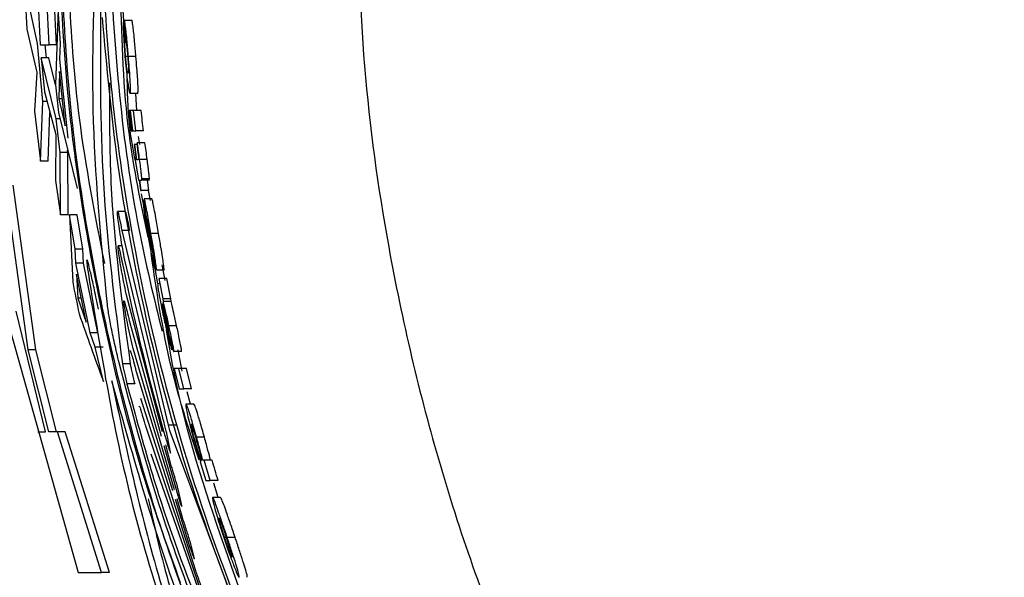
# Paper-space layout '1012-790 Hybird Padfoot' of a CAD drawing. Header units: millimetres. Extents: x 51 to 2966, y 67 to 3970.
# Tile 36 of 115: x 104 to 131, y 3291 to 3305. Entities that reach past the tile are written whole.
import ezdxf

# ---------------------------------------------------------------- set-up
doc = ezdxf.new("R2010")
doc.units = ezdxf.units.MM

psp = doc.layouts.new('1012-790 Hybird Padfoot')

# ---------------------------------------------------------------- linework, layer by layer
at = {"color": 7, "linetype": 'Continuous', "lineweight": 25}
for p, q in [((104.778, 3308.058), (104.936, 3304.763)), ((105.17, 3304.763), (105.01, 3308.145)), ((104.488, 3306.935), (104.584, 3305.18)), ((104.863, 3304.796), (104.593, 3306.053)), ((105.37, 3304.763), (105.309, 3306.056)), ((105.414, 3305.717), (105.341, 3303.698)), ((105.477, 3304.806), (105.414, 3305.717)), ((107.187, 3304.84), (107.136, 3305.673)), ((107.177, 3305.358), (107.144, 3305.358)), ((107.174, 3305.403), (107.209, 3304.862)), ((107.374, 3305.403), (107.174, 3305.403)), ((104.584, 3305.18), (104.85, 3304.025)), ((105.004, 3303.261), (104.863, 3304.796)), ((105.46, 3304.381), (105.477, 3304.806)), ((107.219, 3304.817), (107.186, 3304.817)), ((104.936, 3304.763), (105.17, 3304.763)), ((105.099, 3304.416), (105.067, 3304.763)), ((105.37, 3304.763), (105.17, 3304.763)), ((104.965, 3304.416), (105.049, 3303.512)), ((105.359, 3302.794), (104.965, 3304.416)), ((105.166, 3304.416), (104.965, 3304.416)), ((105.341, 3303.696), (105.166, 3304.416)), ((105.679, 3302.287), (105.46, 3304.381)), ((107.259, 3304.449), (107.203, 3304.449)), ((107.477, 3304.454), (107.276, 3304.454)), ((104.85, 3304.025), (104.781, 3302.999)), ((105.449, 3304.054), (105.433, 3303.332)), ((105.6, 3302.611), (105.449, 3304.054)), ((105.049, 3303.512), (105.348, 3302.378)), ((105.341, 3303.698), (105.418, 3302.961)), ((107.524, 3303.466), (107.323, 3303.466)), ((107.503, 3303.016), (107.475, 3303.466)), ((104.944, 3301.674), (105.004, 3303.261)), ((105.115, 3303.261), (105.004, 3303.261)), ((105.433, 3303.332), (105.6, 3302.611)), ((105.525, 3303.332), (105.433, 3303.332)), ((104.781, 3302.999), (104.944, 3301.674)), ((105.146, 3301.674), (105.194, 3302.961)), ((105.418, 3302.961), (105.913, 3300.947)), ((107.292, 3303.016), (107.354, 3302.476)), ((107.314, 3303.016), (107.292, 3303.016)), ((107.376, 3302.476), (107.314, 3303.016)), ((107.326, 3303.016), (107.314, 3303.016)), ((107.326, 3303.016), (107.389, 3302.476)), ((107.414, 3303.016), (107.326, 3303.016)), ((107.477, 3302.476), (107.414, 3303.016)), ((107.616, 3303.016), (107.414, 3303.016)), ((105.468, 3301.904), (105.359, 3302.794)), ((105.459, 3302.794), (105.359, 3302.794)), ((107.354, 3302.476), (107.376, 3302.476)), ((107.389, 3302.476), (107.376, 3302.476)), ((107.389, 3302.476), (107.477, 3302.476)), ((107.678, 3302.476), (107.477, 3302.476)), ((105.348, 3302.378), (105.338, 3301.157)), ((107.514, 3302.161), (107.502, 3302.113)), ((107.715, 3302.161), (107.514, 3302.161)), ((107.585, 3302.116), (107.545, 3302.329)), ((105.477, 3300.253), (105.468, 3301.904)), ((105.67, 3301.904), (105.468, 3301.904)), ((105.67, 3301.904), (105.663, 3301.965)), ((105.68, 3300.253), (105.67, 3301.904)), ((107.433, 3302.116), (107.486, 3301.71)), ((107.451, 3302.116), (107.433, 3302.116)), ((107.504, 3301.71), (107.451, 3302.116)), ((107.503, 3302.116), (107.451, 3302.116)), ((105.146, 3301.674), (104.944, 3301.674)), ((107.455, 3301.71), (107.544, 3301.17)), ((107.486, 3301.71), (107.455, 3301.71)), ((107.54, 3301.71), (107.504, 3301.71)), ((107.776, 3301.72), (107.575, 3301.72)), ((105.338, 3301.157), (105.477, 3300.253)), ((107.544, 3301.17), (107.562, 3301.17)), ((107.562, 3301.17), (107.601, 3300.9)), ((107.579, 3301.17), (107.618, 3301.17)), ((107.619, 3300.9), (107.579, 3301.17)), ((107.82, 3301.17), (107.618, 3301.17)), ((107.835, 3301.204), (107.633, 3301.204)), ((107.821, 3300.9), (107.781, 3301.17)), ((104.613, 3296.668), (104.016, 3301.037)), ((104.818, 3296.668), (104.218, 3301.037)), ((107.601, 3300.9), (107.619, 3300.9)), ((107.821, 3300.9), (107.619, 3300.9)), ((107.861, 3300.63), (107.811, 3300.9)), ((107.669, 3300.575), (107.627, 3300.803)), ((107.693, 3300.63), (107.665, 3300.63)), ((107.898, 3300.675), (107.696, 3300.675)), ((107.195, 3300.339), (106.992, 3300.339)), ((105.68, 3300.253), (105.477, 3300.253)), ((105.71, 3300.253), (105.798, 3298.462)), ((105.865, 3299.343), (105.71, 3300.253)), ((105.913, 3300.253), (105.71, 3300.253)), ((106.069, 3299.343), (105.913, 3300.253)), ((106.992, 3300.246), (106.991, 3300.265)), ((107.103, 3299.832), (108.33, 3294.67)), ((107.306, 3299.832), (107.103, 3299.832)), ((107.822, 3299.72), (107.807, 3299.72)), ((108.078, 3299.752), (107.875, 3299.752)), ((105.883, 3298.966), (105.865, 3299.343)), ((106.069, 3299.343), (105.865, 3299.343)), ((106.087, 3298.966), (106.069, 3299.343)), ((107.113, 3299.426), (107.008, 3299.426)), ((107.919, 3299.324), (108.023, 3298.783)), ((108.144, 3295.035), (107.183, 3299.049)), ((107.971, 3299.055), (107.954, 3299.055)), ((106.261, 3297.117), (105.883, 3298.966)), ((106.087, 3298.966), (105.883, 3298.966)), ((106.466, 3297.117), (106.087, 3298.966)), ((108.014, 3298.828), (107.977, 3298.828)), ((108.062, 3298.422), (107.988, 3298.828)), ((108.227, 3298.783), (108.023, 3298.783)), ((108.254, 3298.512), (108.178, 3298.923)), ((106.159, 3297.404), (105.898, 3298.68)), ((105.898, 3298.68), (105.937, 3298.042)), ((108.2, 3298.018), (108.092, 3298.558)), ((108.296, 3298.558), (108.092, 3298.558)), ((108.405, 3298.018), (108.296, 3298.558)), ((108.091, 3298.418), (108.063, 3298.423)), ((108.095, 3298.423), (108.063, 3298.423)), ((105.937, 3298.042), (106.159, 3297.404)), ((106.028, 3298.042), (105.937, 3298.042)), ((108.18, 3294.494), (107.219, 3298.155)), ((108.205, 3297.947), (108.2, 3298.018)), ((108.405, 3298.018), (108.2, 3298.018)), ((108.41, 3297.947), (108.405, 3298.018)), ((108.19, 3297.883), (108.186, 3297.883)), ((108.41, 3297.947), (108.205, 3297.947)), ((103.995, 3297.695), (105.944, 3290.763)), ((105.074, 3294.491), (104.295, 3297.695)), ((107.303, 3297.422), (108.15, 3294.375)), ((108.558, 3297.307), (108.353, 3297.307)), ((106.398, 3296.741), (106.261, 3297.117)), ((106.466, 3297.117), (106.261, 3297.117)), ((108.431, 3296.667), (108.322, 3297.162)), ((104.818, 3296.668), (104.613, 3296.668)), ((105.164, 3294.491), (104.613, 3296.668)), ((105.372, 3294.491), (104.818, 3296.668)), ((106.616, 3295.831), (106.398, 3296.741)), ((106.603, 3296.741), (106.398, 3296.741)), ((108.499, 3292.952), (107.406, 3296.702)), ((108.701, 3296.103), (108.596, 3296.667)), ((108.687, 3296.622), (108.481, 3296.622)), ((107.325, 3296.301), (107.119, 3296.301)), ((108.491, 3296.172), (108.625, 3295.631)), ((108.612, 3296.172), (108.491, 3296.172)), ((108.746, 3295.631), (108.612, 3296.172)), ((108.818, 3296.172), (108.612, 3296.172)), ((108.952, 3295.631), (108.818, 3296.172)), ((107.484, 3296.093), (108.448, 3292.937)), ((107.445, 3295.769), (107.238, 3295.769)), ((108.625, 3295.631), (108.746, 3295.631)), ((108.952, 3295.631), (108.746, 3295.631)), ((109.066, 3290.801), (107.605, 3295.373)), ((108.93, 3295.226), (108.833, 3295.553)), ((109.012, 3295.226), (108.805, 3295.226)), ((107.739, 3294.623), (109.274, 3290.044)), ((108.538, 3294.67), (108.33, 3294.67)), ((104.872, 3294.491), (105.074, 3294.491)), ((105.393, 3294.491), (105.164, 3294.491)), ((106.563, 3290.763), (105.393, 3294.491)), ((105.601, 3294.491), (105.393, 3294.491)), ((106.776, 3290.763), (105.601, 3294.491)), ((108.394, 3293.956), (108.314, 3294.371)), ((108.386, 3294.486), (110.185, 3289.675)), ((109.295, 3294.35), (109.087, 3294.35)), ((108.218, 3294.132), (108.586, 3292.807)), ((108.415, 3293.6), (108.272, 3294.145)), ((109.106, 3294.215), (109.051, 3294.215)), ((109.449, 3289.419), (107.882, 3293.903)), ((109.184, 3293.695), (109.331, 3293.2)), ((109.197, 3293.695), (109.184, 3293.695)), ((109.292, 3293.74), (109.248, 3293.74)), ((109.452, 3293.2), (109.292, 3293.74)), ((109.5, 3293.74), (109.292, 3293.74)), ((109.331, 3293.2), (109.452, 3293.2)), ((109.661, 3293.2), (109.452, 3293.2)), ((109.661, 3292.749), (109.548, 3293.13)), ((108.692, 3292.538), (108.604, 3292.936)), ((109.722, 3292.749), (109.512, 3292.749)), ((108.519, 3292.703), (108.909, 3291.426)), ((108.724, 3292.182), (108.568, 3292.717)), ((109.024, 3291.157), (108.933, 3291.518)), ((109.876, 3291.689), (109.828, 3291.689)), ((110.11, 3291.693), (109.899, 3291.693)), ((105.944, 3290.763), (106.563, 3290.763)), ((106.776, 3290.763), (106.563, 3290.763))]:
    psp.add_line(p, q, dxfattribs=at)
at = {"color": 8, "linetype": 'Continuous', "lineweight": 25}
for p, q in [((108.342, 3294.225), (108.295, 3294.225)), ((108.633, 3292.807), (108.586, 3292.807)), ((108.956, 3291.426), (108.909, 3291.426))]:
    psp.add_line(p, q, dxfattribs=at)
at = {"color": 7, "linetype": 'Continuous', "lineweight": 25}
for points, knots in [([(91.039, 3309.027), (91.096, 3307.13), (91.212, 3303.313), (92.078, 3298.04), (93.303, 3293.247), (94.809, 3288.914), (96.691, 3284.682), (99.376, 3279.833), (103.067, 3274.504), (106.505, 3271.008), (108.239, 3269.245)], [0, 0, 0, 0, 0.127758, 0.256927, 0.358798, 0.460669, 0.565498, 0.670329, 0.833667, 1, 1, 1, 1]), ([(105.38, 3309.027), (105.437, 3307.122), (105.551, 3303.291), (106.435, 3298.004), (107.484, 3293.723), (108.329, 3291.396), (108.655, 3290.496)], [0, 0, 0, 0, 0.302042, 0.607422, 0.848254, 1, 1, 1, 1]), ([(105.416, 3309.027), (105.483, 3306.954), (105.62, 3302.781), (106.754, 3296.505), (108.559, 3290.229), (110.421, 3286.224), (111.358, 3284.207)], [0, 0, 0, 0, 0.241426, 0.486024, 0.741136, 1, 1, 1, 1]), ([(105.616, 3309.027), (105.662, 3306.951), (105.736, 3303.563), (106.388, 3300.242), (106.64, 3298.956)], [0, 0, 0, 0, 0.613, 1, 1, 1, 1]), ([(113.332, 3309.027), (113.374, 3307.414), (113.457, 3304.188), (114.173, 3299.014), (115.454, 3293.565), (117.426, 3288.009), (119.945, 3282.769), (122.966, 3277.888), (126.462, 3273.314), (129.175, 3270.601), (130.532, 3269.245)], [0, 0, 0, 0, 0.108594, 0.217189, 0.351056, 0.484925, 0.613383, 0.741842, 0.870921, 1, 1, 1, 1]), ([(106.718, 3297.869), (106.552, 3299.594), (106.221, 3303.048), (106.388, 3306.503), (106.471, 3308.232)], [0, 0, 0, 0, 0.49967, 1, 1, 1, 1]), ([(106.575, 3307.011), (106.647, 3305.813), (106.793, 3303.406), (107.384, 3299.388), (108.379, 3295.008), (109.775, 3290.804), (111.283, 3287.2), (112.319, 3285.209), (112.84, 3284.207)], [0, 0, 0, 0, 0.1372122, 0.2755381, 0.4690885, 0.6682731, 0.8330948, 1, 1, 1, 1]), ([(106.775, 3307.011), (106.85, 3305.814), (107, 3303.411), (107.458, 3300.081), (107.951, 3298.062), (108.17, 3297.165)], [0, 0, 0, 0, 0.35549, 0.713876, 1, 1, 1, 1]), ([(107.802, 3299.654), (107.612, 3300.558), (107.166, 3302.679), (107.109, 3304.847), (107.076, 3306.091)], [0, 0, 0, 0, 0.426391, 1, 1, 1, 1]), ([(106.54, 3305.889), (106.528, 3304.291), (106.504, 3301.093), (106.914, 3297.899), (107.119, 3296.301)], [0, 0, 0, 0, 0.4997163, 1, 1, 1, 1]), ([(110.185, 3289.675), (109.707, 3290.951), (108.752, 3293.504), (107.695, 3297.553), (106.945, 3301.566), (106.707, 3304.177), (106.588, 3305.49)], [0, 0, 0, 0, 0.269026, 0.538111, 0.767736, 1, 1, 1, 1]), ([(107.144, 3305.358), (107.142, 3305.33), (107.141, 3305.297), (107.14, 3305.201), (107.142, 3305.137), (107.149, 3304.974), (107.154, 3304.875), (107.165, 3304.719), (107.168, 3304.666), (107.177, 3304.56), (107.181, 3304.506), (107.185, 3304.451)], [0, 0, 0, 0, 0.25, 0.25, 0.5, 0.5, 0.75, 0.75, 0.875, 0.875, 1, 1, 1, 1]), ([(107.276, 3304.454), (107.265, 3304.587), (107.246, 3304.811), (107.221, 3305.078), (107.198, 3305.277), (107.183, 3305.363), (107.175, 3305.397), (107.174, 3305.403)], [0, 0, 0, 0, 0.276044, 0.459592, 0.64276, 0.938176, 1, 1, 1, 1]), ([(107.477, 3304.454), (107.466, 3304.587), (107.447, 3304.811), (107.421, 3305.078), (107.398, 3305.277), (107.384, 3305.363), (107.376, 3305.397), (107.374, 3305.403)], [0, 0, 0, 0, 0.276039, 0.459596, 0.642763, 0.938176, 1, 1, 1, 1]), ([(107.203, 3304.449), (107.199, 3304.497), (107.195, 3304.544), (107.189, 3304.633), (107.187, 3304.674), (107.184, 3304.739), (107.184, 3304.763), (107.184, 3304.798), (107.185, 3304.809), (107.186, 3304.817)], [0, 0, 0, 0, 0.25, 0.25, 0.5, 0.5, 0.75, 0.75, 1, 1, 1, 1]), ([(107.209, 3304.862), (107.212, 3304.852), (107.218, 3304.83), (107.227, 3304.775), (107.238, 3304.685), (107.248, 3304.581), (107.255, 3304.503), (107.258, 3304.463)], [0, 0, 0, 0, 0.2526, 0.507003, 0.668108, 0.82977, 1, 1, 1, 1]), ([(107.185, 3304.451), (107.195, 3304.34), (107.215, 3304.117), (107.247, 3303.839), (107.278, 3303.62), (107.305, 3303.485), (107.317, 3303.473), (107.323, 3303.466)], [0, 0, 0, 0, 0.179585, 0.36104, 0.517394, 0.74237, 1, 1, 1, 1]), ([(107.269, 3304.007), (107.263, 3304.01), (107.254, 3304.014), (107.235, 3304.142), (107.221, 3304.251), (107.211, 3304.359), (107.205, 3304.427), (107.203, 3304.449)], [0, 0, 0, 0, 0.496862, 0.661414, 0.796516, 0.932418, 1, 1, 1, 1]), ([(107.258, 3304.463), (107.262, 3304.419), (107.269, 3304.329), (107.277, 3304.207), (107.282, 3304.1), (107.281, 3304.015), (107.274, 3304.01), (107.269, 3304.007)], [0, 0, 0, 0, 0.12406, 0.2494, 0.39208, 0.597448, 1, 1, 1, 1]), ([(107.323, 3303.466), (107.328, 3303.482), (107.337, 3303.507), (107.332, 3303.689), (107.321, 3303.893), (107.301, 3304.154), (107.285, 3304.349), (107.276, 3304.454)], [0, 0, 0, 0, 0.332242, 0.533248, 0.681277, 0.829857, 1, 1, 1, 1]), ([(107.524, 3303.466), (107.53, 3303.482), (107.538, 3303.507), (107.534, 3303.689), (107.522, 3303.893), (107.502, 3304.154), (107.486, 3304.349), (107.477, 3304.454)], [0, 0, 0, 0, 0.332231, 0.533236, 0.681266, 0.829846, 1, 1, 1, 1]), ([(106.774, 3303.75), (106.773, 3302.865), (106.772, 3300.381), (107.108, 3297.899), (107.325, 3296.301)], [0, 0, 0, 0, 0.356108, 1, 1, 1, 1]), ([(107.484, 3301.589), (107.428, 3301.861), (107.275, 3302.608), (107.257, 3303.371), (107.246, 3303.856)], [0, 0, 0, 0, 0.364085, 1, 1, 1, 1]), ([(107.575, 3301.72), (107.564, 3301.794), (107.549, 3301.907), (107.529, 3302.054), (107.519, 3302.125), (107.514, 3302.161)], [0, 0, 0, 0, 0.48805, 0.741868, 1, 1, 1, 1]), ([(107.776, 3301.72), (107.766, 3301.796), (107.756, 3301.872), (107.735, 3302.021), (107.725, 3302.091), (107.715, 3302.161)], [0, 0, 0, 0, 0.5, 0.5, 1, 1, 1, 1]), ([(107.502, 3302.113), (107.507, 3302.075), (107.516, 3302.018), (107.527, 3301.938), (107.532, 3301.897), (107.535, 3301.876)], [0, 0, 0, 0, 0.49475, 0.74527, 1, 1, 1, 1]), ([(107.535, 3301.876), (107.538, 3301.852), (107.543, 3301.815), (107.548, 3301.769), (107.55, 3301.744), (107.551, 3301.733), (107.551, 3301.729)], [0, 0, 0, 0, 0.370096, 0.59234, 0.814822, 1, 1, 1, 1]), ([(107.551, 3301.729), (107.551, 3301.724), (107.55, 3301.714), (107.546, 3301.713), (107.543, 3301.711), (107.541, 3301.711)], [0, 0, 0, 0, 0.286599, 0.570974, 1, 1, 1, 1]), ([(107.633, 3301.204), (107.632, 3301.226), (107.631, 3301.263), (107.618, 3301.384), (107.599, 3301.534), (107.584, 3301.651), (107.575, 3301.72)], [0, 0, 0, 0, 0.30184, 0.505466, 0.708876, 1, 1, 1, 1]), ([(107.835, 3301.204), (107.835, 3301.219), (107.834, 3301.237), (107.829, 3301.298), (107.825, 3301.337), (107.814, 3301.433), (107.807, 3301.488), (107.792, 3301.602), (107.784, 3301.661), (107.776, 3301.72)], [0, 0, 0, 0, 0.25, 0.25, 0.5, 0.5, 0.75, 0.75, 1, 1, 1, 1]), ([(107.618, 3301.17), (107.619, 3301.17), (107.623, 3301.171), (107.629, 3301.174), (107.631, 3301.192), (107.633, 3301.204)], [0, 0, 0, 0, 0.250235, 0.500535, 1, 1, 1, 1]), ([(107.82, 3301.17), (107.823, 3301.17), (107.826, 3301.171), (107.832, 3301.179), (107.834, 3301.184), (107.835, 3301.204)], [0, 0, 0, 0, 0.5, 0.5, 1, 1, 1, 1]), ([(107.665, 3300.63), (107.667, 3300.591), (107.669, 3300.531), (107.692, 3300.337), (107.729, 3300.085), (107.765, 3299.866), (107.789, 3299.725), (107.792, 3299.707)], [0, 0, 0, 0, 0.304896, 0.483448, 0.662268, 0.958231, 1, 1, 1, 1]), ([(107.696, 3300.675), (107.694, 3300.673), (107.692, 3300.671), (107.691, 3300.643), (107.694, 3300.598), (107.7, 3300.545), (107.703, 3300.518)], [0, 0, 0, 0, 0.251068, 0.499537, 0.744526, 1, 1, 1, 1]), ([(107.875, 3299.752), (107.851, 3299.896), (107.81, 3300.13), (107.759, 3300.413), (107.724, 3300.588), (107.704, 3300.666), (107.698, 3300.672), (107.696, 3300.675)], [0, 0, 0, 0, 0.304095, 0.497863, 0.691618, 0.888478, 1, 1, 1, 1]), ([(108.078, 3299.752), (108.054, 3299.896), (108.013, 3300.13), (107.962, 3300.413), (107.927, 3300.588), (107.906, 3300.666), (107.9, 3300.672), (107.898, 3300.675)], [0, 0, 0, 0, 0.3040676, 0.4978553, 0.6916189, 0.8884836, 1, 1, 1, 1]), ([(106.991, 3300.265), (106.989, 3300.296), (106.986, 3300.358), (107.002, 3300.324), (107.032, 3300.197), (107.068, 3300.018), (107.094, 3299.881), (107.103, 3299.832)], [0, 0, 0, 0, 0.2184315, 0.4368386, 0.6558716, 0.8770993, 1, 1, 1, 1]), ([(107.195, 3300.331), (107.198, 3300.328), (107.206, 3300.322), (107.235, 3300.195), (107.271, 3300.018), (107.297, 3299.881), (107.306, 3299.832)], [0, 0, 0, 0, 0.232522, 0.53096, 0.832398, 1, 1, 1, 1]), ([(107.703, 3300.518), (107.713, 3300.444), (107.729, 3300.317), (107.762, 3300.099), (107.782, 3299.968), (107.793, 3299.903)], [0, 0, 0, 0, 0.411277, 0.703743, 1, 1, 1, 1]), ([(107.183, 3299.049), (107.164, 3299.148), (107.125, 3299.348), (107.071, 3299.665), (107.027, 3299.949), (107.001, 3300.145), (106.995, 3300.219), (106.992, 3300.246)], [0, 0, 0, 0, 0.219482, 0.438995, 0.657313, 0.872541, 1, 1, 1, 1]), ([(107.807, 3299.72), (107.799, 3299.767), (107.791, 3299.814), (107.776, 3299.905), (107.77, 3299.95), (107.759, 3300.027), (107.755, 3300.059), (107.75, 3300.107), (107.749, 3300.122), (107.748, 3300.134)], [0, 0, 0, 0, 0.25, 0.25, 0.5, 0.5, 0.75, 0.75, 1, 1, 1, 1]), ([(107.787, 3300.088), (107.786, 3300.1), (107.783, 3300.124), (107.783, 3300.133), (107.784, 3300.134), (107.784, 3300.134)], [0, 0, 0, 0, 0.431722, 0.825834, 1, 1, 1, 1]), ([(107.784, 3300.134), (107.786, 3300.13), (107.79, 3300.123), (107.802, 3300.064), (107.819, 3299.979), (107.838, 3299.872), (107.851, 3299.791), (107.858, 3299.753)], [0, 0, 0, 0, 0.20178, 0.380139, 0.539142, 0.783349, 1, 1, 1, 1]), ([(107.807, 3299.953), (107.805, 3299.966), (107.801, 3299.99), (107.796, 3300.025), (107.791, 3300.059), (107.789, 3300.078), (107.787, 3300.088)], [0, 0, 0, 0, 0.249214, 0.499025, 0.746441, 1, 1, 1, 1]), ([(107.793, 3299.903), (107.806, 3299.82), (107.826, 3299.695), (107.854, 3299.528), (107.867, 3299.449), (107.873, 3299.41)], [0, 0, 0, 0, 0.498443, 0.748367, 1, 1, 1, 1]), ([(107.954, 3299.055), (107.94, 3299.143), (107.91, 3299.326), (107.858, 3299.636), (107.824, 3299.847), (107.807, 3299.953)], [0, 0, 0, 0, 0.318231, 0.6581843, 1, 1, 1, 1]), ([(107.792, 3299.707), (107.815, 3299.577), (107.852, 3299.366), (107.905, 3299.099), (107.943, 3298.933), (107.968, 3298.841), (107.974, 3298.832), (107.977, 3298.828)], [0, 0, 0, 0, 0.295819, 0.48132, 0.667759, 0.8417, 1, 1, 1, 1]), ([(107.884, 3299.324), (107.883, 3299.326), (107.881, 3299.329), (107.872, 3299.366), (107.859, 3299.429), (107.836, 3299.551), (107.819, 3299.653), (107.807, 3299.72)], [0, 0, 0, 0, 0.113787, 0.228978, 0.376908, 0.590516, 1, 1, 1, 1]), ([(107.858, 3299.753), (107.868, 3299.694), (107.885, 3299.595), (107.904, 3299.473), (107.915, 3299.386), (107.919, 3299.343), (107.919, 3299.328), (107.919, 3299.324)], [0, 0, 0, 0, 0.272019, 0.453586, 0.635365, 0.899815, 1, 1, 1, 1]), ([(108.023, 3298.783), (108.02, 3298.825), (108.015, 3298.893), (107.98, 3299.13), (107.934, 3299.41), (107.897, 3299.627), (107.875, 3299.752)], [0, 0, 0, 0, 0.321287, 0.524102, 0.727275, 1, 1, 1, 1]), ([(108.227, 3298.783), (108.224, 3298.825), (108.219, 3298.893), (108.183, 3299.13), (108.137, 3299.41), (108.1, 3299.627), (108.078, 3299.752)], [0, 0, 0, 0, 0.321268, 0.524076, 0.727245, 1, 1, 1, 1]), ([(107.219, 3298.155), (107.198, 3298.255), (107.155, 3298.455), (107.095, 3298.773), (107.047, 3299.058), (107.014, 3299.279), (107.001, 3299.41), (107.006, 3299.441), (107.029, 3299.371), (107.067, 3299.206), (107.106, 3299.022), (107.131, 3298.903), (107.137, 3298.875)], [0, 0, 0, 0, 0.1105283, 0.2210711, 0.3309635, 0.4390526, 0.5452391, 0.6501975, 0.7549467, 0.8604757, 0.9674958, 1, 1, 1, 1]), ([(107.873, 3299.41), (107.875, 3299.398), (107.879, 3299.372), (107.883, 3299.34), (107.884, 3299.326), (107.884, 3299.324), (107.884, 3299.324)], [0, 0, 0, 0, 0.252094, 0.57588, 0.836538, 1, 1, 1, 1]), ([(106.168, 3299.057), (106.17, 3299.02), (106.171, 3298.977), (106.183, 3298.885), (106.184, 3298.873)], [0, 0, 0, 0, 0.869566, 1, 1, 1, 1]), ([(106.486, 3297.748), (106.462, 3297.859), (106.402, 3298.142), (106.314, 3298.544), (106.236, 3298.879), (106.188, 3299.06), (106.18, 3299.054), (106.177, 3299.051)], [0, 0, 0, 0, 0.156113, 0.395472, 0.632731, 0.865853, 1, 1, 1, 1]), ([(109.16, 3293.739), (108.919, 3294.46), (108.321, 3296.248), (108.045, 3298.115), (107.88, 3299.229)], [0, 0, 0, 0, 0.403476, 1, 1, 1, 1]), ([(107.977, 3298.828), (107.979, 3298.831), (107.982, 3298.836), (107.977, 3298.901), (107.961, 3299.005), (107.954, 3299.055)], [0, 0, 0, 0, 0.251788, 0.642101, 1, 1, 1, 1]), ([(106.184, 3298.873), (106.517, 3296.759), (107.184, 3292.522), (108.679, 3288.338), (109.428, 3286.242)], [0, 0, 0, 0, 0.498959, 1, 1, 1, 1]), ([(108.092, 3298.558), (108.096, 3298.53), (108.099, 3298.503), (108.102, 3298.463), (108.103, 3298.447), (108.1, 3298.421), (108.096, 3298.42), (108.091, 3298.418)], [0, 0, 0, 0, 0.25, 0.25, 0.5, 0.5, 1, 1, 1, 1]), ([(108.063, 3298.423), (108.058, 3298.422), (108.051, 3298.419), (108.056, 3298.349), (108.075, 3298.224), (108.109, 3298.037), (108.154, 3297.806), (108.191, 3297.635), (108.207, 3297.558)], [0, 0, 0, 0, 0.28295, 0.41146, 0.541158, 0.66, 0.84588, 1, 1, 1, 1]), ([(107.406, 3296.702), (107.382, 3296.803), (107.334, 3297.004), (107.264, 3297.324), (107.207, 3297.61), (107.169, 3297.83), (107.152, 3297.959), (107.157, 3297.988), (107.182, 3297.916), (107.226, 3297.751), (107.27, 3297.568), (107.297, 3297.449), (107.303, 3297.422)], [0, 0, 0, 0, 0.111477, 0.222969, 0.333725, 0.442198, 0.548175, 0.652462, 0.756382, 0.861249, 0.968042, 1, 1, 1, 1]), ([(107.03, 3296.325), (106.989, 3296.497), (106.908, 3296.842), (106.809, 3297.321), (106.744, 3297.678), (106.726, 3297.812), (106.718, 3297.869)], [0, 0, 0, 0, 0.269195, 0.538553, 0.803245, 1, 1, 1, 1]), ([(108.232, 3297.525), (108.22, 3297.578), (108.202, 3297.663), (108.181, 3297.771), (108.169, 3297.839), (108.163, 3297.888), (108.167, 3297.885), (108.17, 3297.883)], [0, 0, 0, 0, 0.25045, 0.396693, 0.543778, 0.645971, 1, 1, 1, 1]), ([(108.17, 3297.883), (108.189, 3297.799), (108.217, 3297.673), (108.256, 3297.496), (108.276, 3297.407), (108.286, 3297.363)], [0, 0, 0, 0, 0.495879, 0.747805, 1, 1, 1, 1]), ([(108.186, 3297.883), (108.197, 3297.83), (108.215, 3297.752), (108.238, 3297.645), (108.25, 3297.591), (108.256, 3297.564)], [0, 0, 0, 0, 0.499126, 0.749568, 1, 1, 1, 1]), ([(108.302, 3297.46), (108.291, 3297.508), (108.27, 3297.605), (108.242, 3297.725), (108.218, 3297.823), (108.199, 3297.884), (108.194, 3297.883), (108.19, 3297.883)], [0, 0, 0, 0, 0.16902, 0.3380281, 0.4946592, 0.6524698, 1, 1, 1, 1]), ([(108.353, 3297.307), (108.339, 3297.368), (108.326, 3297.43), (108.299, 3297.548), (108.286, 3297.607), (108.26, 3297.718), (108.249, 3297.768), (108.226, 3297.863), (108.215, 3297.906), (108.205, 3297.947)], [0, 0, 0, 0, 0.25, 0.25, 0.5, 0.5, 0.75, 0.75, 1, 1, 1, 1]), ([(108.558, 3297.307), (108.532, 3297.421), (108.485, 3297.635), (108.437, 3297.838), (108.415, 3297.925), (108.41, 3297.947)], [0, 0, 0, 0, 0.464028, 0.86709, 1, 1, 1, 1]), ([(108.207, 3297.558), (108.235, 3297.428), (108.28, 3297.223), (108.342, 3296.968), (108.389, 3296.791), (108.415, 3296.709), (108.428, 3296.674), (108.431, 3296.667)], [0, 0, 0, 0, 0.308022, 0.48607, 0.664507, 0.933488, 1, 1, 1, 1]), ([(108.322, 3297.162), (108.315, 3297.184), (108.304, 3297.215), (108.28, 3297.31), (108.256, 3297.412), (108.24, 3297.485), (108.232, 3297.525)], [0, 0, 0, 0, 0.389393, 0.580625, 0.772281, 1, 1, 1, 1]), ([(108.256, 3297.564), (108.269, 3297.508), (108.288, 3297.423), (108.314, 3297.312), (108.326, 3297.263), (108.332, 3297.239)], [0, 0, 0, 0, 0.491518, 0.742028, 1, 1, 1, 1]), ([(108.356, 3297.162), (108.356, 3297.166), (108.358, 3297.173), (108.347, 3297.236), (108.332, 3297.316), (108.315, 3297.398), (108.305, 3297.446), (108.302, 3297.46)], [0, 0, 0, 0, 0.266596, 0.485755, 0.704703, 0.911001, 1, 1, 1, 1]), ([(108.286, 3297.363), (108.312, 3297.253), (108.354, 3297.069), (108.411, 3296.837), (108.449, 3296.7), (108.472, 3296.63), (108.478, 3296.625), (108.481, 3296.622)], [0, 0, 0, 0, 0.286191, 0.475836, 0.666535, 0.845712, 1, 1, 1, 1]), ([(117.022, 3277.459), (116.617, 3277.999), (115.301, 3279.753), (113.465, 3282.989), (111.419, 3287.113), (109.786, 3291.461), (108.693, 3294.839), (108.357, 3296.786), (108.287, 3297.193)], [0, 0, 0, 0, 0.092944, 0.302443, 0.51194, 0.727518, 0.943098, 1, 1, 1, 1]), ([(108.332, 3297.239), (108.338, 3297.217), (108.349, 3297.174), (108.354, 3297.164), (108.356, 3297.163), (108.356, 3297.162)], [0, 0, 0, 0, 0.4813066, 0.9268262, 1, 1, 1, 1]), ([(108.481, 3296.622), (108.483, 3296.629), (108.486, 3296.641), (108.467, 3296.76), (108.434, 3296.925), (108.394, 3297.118), (108.365, 3297.249), (108.353, 3297.307)], [0, 0, 0, 0, 0.25835, 0.454547, 0.651092, 0.845593, 1, 1, 1, 1]), ([(108.687, 3296.622), (108.689, 3296.629), (108.692, 3296.641), (108.672, 3296.76), (108.64, 3296.925), (108.599, 3297.118), (108.57, 3297.249), (108.558, 3297.307)], [0, 0, 0, 0, 0.258274, 0.454442, 0.650962, 0.845454, 1, 1, 1, 1]), ([(107.326, 3296.636), (107.326, 3296.638), (107.327, 3296.652), (107.351, 3296.58), (107.397, 3296.421), (107.446, 3296.237), (107.477, 3296.12), (107.484, 3296.093)], [0, 0, 0, 0, 0.067176, 0.345685, 0.627239, 0.915185, 1, 1, 1, 1]), ([(110.328, 3286.895), (109.941, 3287.761), (109.155, 3289.52), (107.994, 3292.705), (107.366, 3295.061), (107.03, 3296.325)], [0, 0, 0, 0, 0.310446, 0.630236, 1, 1, 1, 1]), ([(107.119, 3296.301), (107.123, 3296.275), (107.132, 3296.224), (107.161, 3296.091), (107.197, 3295.934), (107.225, 3295.824), (107.238, 3295.769)], [0, 0, 0, 0, 0.248015, 0.495874, 0.74827, 1, 1, 1, 1]), ([(107.325, 3296.301), (107.329, 3296.275), (107.338, 3296.224), (107.367, 3296.091), (107.403, 3295.934), (107.431, 3295.824), (107.445, 3295.769)], [0, 0, 0, 0, 0.247986, 0.495792, 0.748182, 1, 1, 1, 1]), ([(117.849, 3274.038), (116.627, 3275.608), (114.168, 3278.767), (111.131, 3284.063), (108.563, 3289.749), (107.414, 3293.803), (106.836, 3295.844)], [0, 0, 0, 0, 0.242147, 0.487227, 0.741904, 1, 1, 1, 1]), ([(106.836, 3295.844), (107.226, 3294.018), (108.007, 3290.359), (109.428, 3286.749), (110.14, 3284.941)], [0, 0, 0, 0, 0.499168, 1, 1, 1, 1]), ([(107.238, 3295.769), (107.432, 3295.048), (107.819, 3293.607), (108.69, 3290.943), (109.406, 3289.216), (109.871, 3288.094)], [0, 0, 0, 0, 0.259592, 0.519261, 1, 1, 1, 1]), ([(107.565, 3295.165), (107.566, 3295.168), (107.567, 3295.181), (107.594, 3295.107), (107.644, 3294.948), (107.698, 3294.765), (107.732, 3294.649), (107.739, 3294.623)], [0, 0, 0, 0, 0.074341, 0.350192, 0.629713, 0.917117, 1, 1, 1, 1]), ([(108.805, 3295.226), (108.8, 3295.212), (108.793, 3295.191), (108.841, 3294.955), (108.895, 3294.73), (108.951, 3294.512), (108.984, 3294.392), (108.996, 3294.349)], [0, 0, 0, 0, 0.406073, 0.59581, 0.785937, 0.922005, 1, 1, 1, 1]), ([(109.087, 3294.35), (109.063, 3294.436), (109.015, 3294.609), (108.942, 3294.857), (108.879, 3295.062), (108.827, 3295.205), (108.813, 3295.218), (108.805, 3295.226)], [0, 0, 0, 0, 0.148324, 0.297406, 0.5009, 0.701593, 1, 1, 1, 1]), ([(109.295, 3294.35), (109.275, 3294.422), (109.255, 3294.494), (109.215, 3294.631), (109.196, 3294.697), (109.161, 3294.815), (109.145, 3294.869), (109.115, 3294.965), (109.102, 3295.008), (109.066, 3295.117), (109.049, 3295.161), (109.025, 3295.216), (109.018, 3295.224), (109.012, 3295.226)], [0, 0, 0, 0, 0.125, 0.125, 0.25, 0.25, 0.375, 0.375, 0.5, 0.5, 0.75, 0.75, 1, 1, 1, 1]), ([(108.314, 3294.371), (108.309, 3294.396), (108.298, 3294.447), (108.266, 3294.578), (108.226, 3294.734), (108.183, 3294.895), (108.156, 3294.992), (108.144, 3295.035)], [0, 0, 0, 0, 0.203081, 0.405966, 0.613838, 0.828724, 1, 1, 1, 1]), ([(108.33, 3294.67), (108.345, 3294.621), (108.365, 3294.551), (108.381, 3294.501), (108.386, 3294.486)], [0, 0, 0, 0, 0.703798, 1, 1, 1, 1]), ([(108.948, 3294.686), (108.946, 3294.683), (108.941, 3294.678), (108.949, 3294.623), (108.973, 3294.512), (109.006, 3294.377), (109.036, 3294.268), (109.051, 3294.215)], [0, 0, 0, 0, 0.249827, 0.501402, 0.670826, 0.841262, 1, 1, 1, 1]), ([(109.103, 3294.225), (109.091, 3294.269), (109.065, 3294.359), (109.028, 3294.484), (108.992, 3294.597), (108.962, 3294.676), (108.954, 3294.682), (108.948, 3294.686)], [0, 0, 0, 0, 0.1328271, 0.266685, 0.4361808, 0.6553564, 1, 1, 1, 1]), ([(108.996, 3294.349), (109.026, 3294.244), (109.082, 3294.048), (109.152, 3293.824), (109.183, 3293.735), (109.197, 3293.695)], [0, 0, 0, 0, 0.390678, 0.725512, 1, 1, 1, 1]), ([(109.248, 3293.74), (109.228, 3293.819), (109.199, 3293.937), (109.139, 3294.163), (109.105, 3294.286), (109.087, 3294.35)], [0, 0, 0, 0, 0.495574, 0.736779, 1, 1, 1, 1]), ([(109.456, 3293.74), (109.437, 3293.819), (109.407, 3293.937), (109.347, 3294.163), (109.313, 3294.286), (109.295, 3294.35)], [0, 0, 0, 0, 0.495475, 0.73674, 1, 1, 1, 1]), ([(108.295, 3294.225), (108.31, 3294.175), (108.34, 3294.075), (108.376, 3293.967), (108.388, 3293.94), (108.394, 3293.926)], [0, 0, 0, 0, 0.336186, 0.672741, 1, 1, 1, 1]), ([(109.051, 3294.215), (109.065, 3294.166), (109.093, 3294.067), (109.136, 3293.929), (109.175, 3293.811), (109.203, 3293.742), (109.211, 3293.735), (109.215, 3293.732)], [0, 0, 0, 0, 0.151267, 0.303738, 0.491095, 0.725152, 1, 1, 1, 1]), ([(109.215, 3293.732), (109.218, 3293.732), (109.22, 3293.737), (109.219, 3293.762), (109.216, 3293.783), (109.204, 3293.839), (109.199, 3293.862), (109.185, 3293.917), (109.178, 3293.948), (109.16, 3294.017), (109.15, 3294.055), (109.128, 3294.138), (109.115, 3294.181), (109.103, 3294.225)], [0, 0, 0, 0, 0.25, 0.25, 0.5, 0.5, 0.625, 0.625, 0.75, 0.75, 0.875, 0.875, 1, 1, 1, 1]), ([(108.395, 3293.929), (108.397, 3293.928), (108.399, 3293.926), (108.396, 3293.946), (108.394, 3293.956)], [0, 0, 0, 0, 0.539116, 1, 1, 1, 1]), ([(108.604, 3292.936), (108.598, 3292.961), (108.587, 3293.011), (108.551, 3293.141), (108.506, 3293.297), (108.458, 3293.459), (108.428, 3293.556), (108.415, 3293.6)], [0, 0, 0, 0, 0.201883, 0.403511, 0.611199, 0.827363, 1, 1, 1, 1]), ([(108.586, 3292.807), (108.602, 3292.757), (108.636, 3292.657), (108.675, 3292.549), (108.687, 3292.522), (108.693, 3292.509)], [0, 0, 0, 0, 0.336841, 0.674159, 1, 1, 1, 1]), ([(109.512, 3292.749), (109.511, 3292.735), (109.508, 3292.705), (109.565, 3292.477), (109.649, 3292.189), (109.73, 3291.928), (109.786, 3291.76), (109.809, 3291.69)], [0, 0, 0, 0, 0.2758639, 0.5537627, 0.7188434, 0.8838912, 1, 1, 1, 1]), ([(109.899, 3291.693), (109.859, 3291.813), (109.777, 3292.056), (109.672, 3292.362), (109.586, 3292.598), (109.531, 3292.732), (109.518, 3292.744), (109.512, 3292.749)], [0, 0, 0, 0, 0.197249, 0.396131, 0.577609, 0.830744, 1, 1, 1, 1]), ([(110.11, 3291.693), (110.069, 3291.813), (109.988, 3292.056), (109.882, 3292.363), (109.796, 3292.598), (109.741, 3292.732), (109.727, 3292.745), (109.722, 3292.749)], [0, 0, 0, 0, 0.19737, 0.396378, 0.577903, 0.831074, 1, 1, 1, 1]), ([(107.806, 3292.718), (107.978, 3291.937), (108.405, 3289.997), (109.174, 3288.083), (109.633, 3286.941)], [0, 0, 0, 0, 0.403041, 1, 1, 1, 1]), ([(108.695, 3292.511), (108.696, 3292.51), (108.699, 3292.508), (108.694, 3292.529), (108.692, 3292.538)], [0, 0, 0, 0, 0.544031, 1, 1, 1, 1]), ([(108.933, 3291.518), (108.926, 3291.543), (108.913, 3291.593), (108.873, 3291.723), (108.824, 3291.879), (108.771, 3292.04), (108.738, 3292.138), (108.724, 3292.182)], [0, 0, 0, 0, 0.2005866, 0.4008869, 0.6084087, 0.8259692, 1, 1, 1, 1]), ([(109.684, 3292.209), (109.681, 3292.201), (109.678, 3292.19), (109.712, 3292.058), (109.751, 3291.927), (109.793, 3291.795), (109.818, 3291.719), (109.828, 3291.689)], [0, 0, 0, 0, 0.393944, 0.581242, 0.768754, 0.909784, 1, 1, 1, 1]), ([(109.879, 3291.696), (109.862, 3291.748), (109.827, 3291.852), (109.775, 3291.998), (109.728, 3292.126), (109.696, 3292.199), (109.688, 3292.206), (109.684, 3292.209)], [0, 0, 0, 0, 0.15468, 0.310126, 0.507243, 0.746191, 1, 1, 1, 1]), ([(109.809, 3291.69), (109.858, 3291.545), (109.951, 3291.272), (110.068, 3290.959), (110.151, 3290.756), (110.201, 3290.647), (110.213, 3290.637), (110.217, 3290.633)], [0, 0, 0, 0, 0.2403136, 0.4527118, 0.6340093, 0.8533442, 1, 1, 1, 1]), ([(109.828, 3291.689), (109.846, 3291.636), (109.882, 3291.53), (109.935, 3291.382), (109.985, 3291.253), (110.017, 3291.183), (110.025, 3291.176), (110.029, 3291.173)], [0, 0, 0, 0, 0.158158, 0.317123, 0.518402, 0.762353, 1, 1, 1, 1]), ([(110.029, 3291.173), (110.032, 3291.174), (110.033, 3291.18), (110.028, 3291.211), (110.022, 3291.239), (109.997, 3291.326), (109.979, 3291.385), (109.945, 3291.493), (109.933, 3291.531), (109.907, 3291.612), (109.893, 3291.654), (109.879, 3291.696)], [0, 0, 0, 0, 0.25, 0.25, 0.5, 0.5, 0.75, 0.75, 0.875, 0.875, 1, 1, 1, 1]), ([(110.217, 3290.633), (110.22, 3290.648), (110.224, 3290.671), (110.153, 3290.915), (110.065, 3291.19), (109.974, 3291.468), (109.917, 3291.637), (109.899, 3291.693)], [0, 0, 0, 0, 0.348839, 0.537814, 0.726893, 0.910071, 1, 1, 1, 1]), ([(110.43, 3290.633), (110.433, 3290.648), (110.437, 3290.671), (110.365, 3290.915), (110.277, 3291.19), (110.185, 3291.468), (110.129, 3291.637), (110.11, 3291.693)], [0, 0, 0, 0, 0.348784, 0.537743, 0.726803, 0.91001, 1, 1, 1, 1]), ([(108.909, 3291.426), (108.927, 3291.376), (108.964, 3291.275), (109.006, 3291.167), (109.019, 3291.14), (109.025, 3291.127)], [0, 0, 0, 0, 0.337562, 0.67567, 1, 1, 1, 1]), ([(109.027, 3291.13), (109.028, 3291.129), (109.031, 3291.127), (109.026, 3291.148), (109.024, 3291.157)], [0, 0, 0, 0, 0.549386, 1, 1, 1, 1]), ([(109.295, 3290.137), (109.287, 3290.162), (109.272, 3290.212), (109.229, 3290.341), (109.175, 3290.496), (109.118, 3290.658), (109.082, 3290.757), (109.066, 3290.801)], [0, 0, 0, 0, 0.1992181, 0.3981454, 0.6055086, 0.8246047, 1, 1, 1, 1])]:
    psp.add_open_spline(points, degree=3, knots=knots, dxfattribs=at)
for points in [[(107.186, 3304.817), (107.171, 3304.997), (107.157, 3305.177), (107.144, 3305.358)], [(107.678, 3302.476), (107.657, 3302.656), (107.636, 3302.836), (107.616, 3303.016)], [(107.748, 3300.134), (107.72, 3300.299), (107.692, 3300.464), (107.665, 3300.63)], [(107.137, 3298.875), (107.455, 3297.311), (107.841, 3295.76), (108.295, 3294.225)], [(105.798, 3298.462), (105.853, 3298.182), (105.91, 3297.902), (105.97, 3297.622)], [(105.97, 3297.622), (106.175, 3297.025), (106.39, 3296.427), (106.616, 3295.831)], [(109.661, 3293.2), (109.607, 3293.38), (109.553, 3293.56), (109.5, 3293.74)]]:
    psp.add_open_spline(points, degree=3, dxfattribs=at)

doc.saveas('drawing.dxf')
